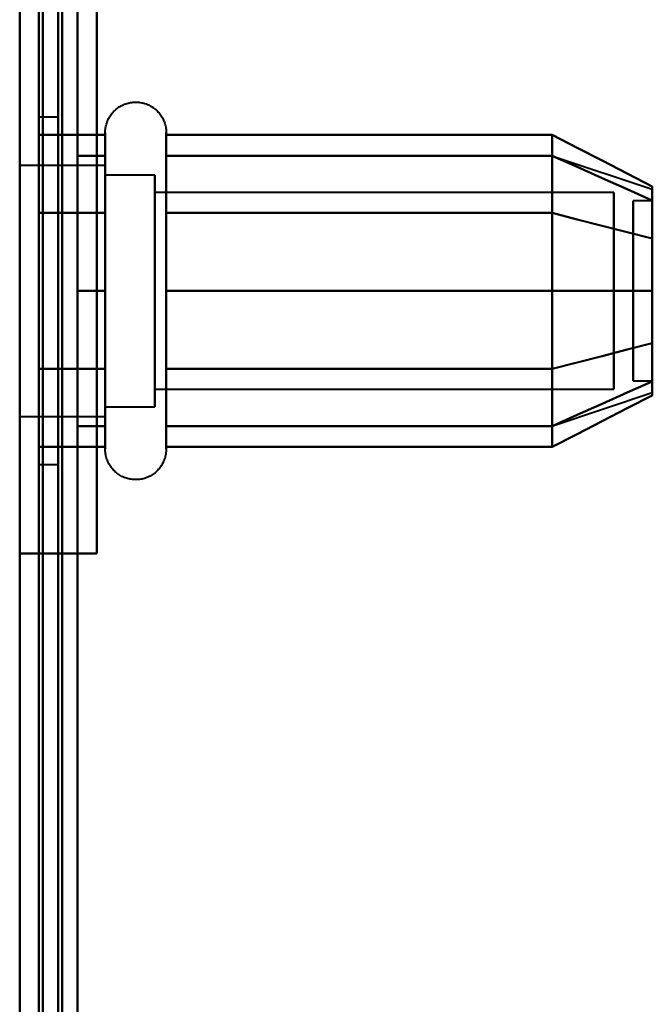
# Model space of a CAD drawing. Header units: millimetres. Extents: x -1087 to 1688, y -120 to 1046.
# Tile 31 of 78: x -585 to -569, y 799 to 824. Entities that reach past the tile are written whole.
import ezdxf

# ---------------------------------------------------------------- set-up
doc = ezdxf.new("R2010")
doc.units = ezdxf.units.MM
doc.layers.add('A-GENM', color=13, linetype='Continuous', lineweight=40)
doc.layers.add('G-IMPT', color=8, linetype='Continuous', lineweight=40)

# ---------------------------------------------------------------- blocks, each defined once
blk = doc.blocks.new('Maintenance r21 - Maintenance r21-755170-Arrière')
at = {"layer": 'A-GENM'}
for p, q in [((-585, 0), (-585, 973.372)), ((-585, 973.372), (-585, 0))]:
    blk.add_line(p, q, dxfattribs=at)
blk = doc.blocks.new('Souche connecteur circulaire R23 - Souche connecteur circulaire R23-755164-Arrière')
at = {"layer": 'A-GENM'}
blk.add_line((-585, 770), (-585, 927.5), dxfattribs=at)
blk = doc.blocks.new('NEXA 1000 CALQUES_dwg-755156-Arrière')
at = {"layer": 'G-IMPT'}
for p, q in [((-584.5, 972.272), (-584.5, 129.472)), ((-585, 937.772), (-585, 128.972)), ((-585, 921.872), (-585, 616.883)), ((-585, 921.872), (-585, 604.872)), ((-585, 604.872), (-585, 921.872)), ((-585, 604.872), (-585, 921.872)), ((-584.5, 616.883), (-584.5, 921.872)), ((-584.5, 604.872), (-584.5, 921.872)), ((-584.5, 921.872), (-584.5, 604.872)), ((-584.5, 921.872), (-584.5, 604.872)), ((-585, 808.194), (-585, 878.194)), ((-584, 821.872), (-584.5, 821.872)), ((-584.5, 812.872), (-584.5, 821.872)), ((-584.5, 812.872), (-584.5, 821.872)), ((-584.5, 821.872), (-584.5, 817.372)), ((-584, 817.372), (-584, 821.872)), ((-584, 821.872), (-584, 817.372)), ((-582.785, 819.422), (-582.785, 821.472)), ((-582.785, 819.422), (-582.785, 821.472)), ((-581.204, 821.472), (-581.204, 819.422)), ((-581.204, 821.472), (-581.204, 819.422)), ((-582.785, 813.272), (-582.785, 820.923)), ((-582.785, 815.322), (-582.785, 820.923)), ((-581.204, 820.923), (-581.204, 813.272)), ((-581.204, 820.923), (-581.204, 815.322)), ((-571.189, 820.867), (-568.611, 820.008)), ((-582.785, 820.622), (-585, 820.622)), ((-582.785, 820.622), (-585, 820.622)), ((-582.785, 818.997), (-582.785, 820.622)), ((-582.785, 820.622), (-582.785, 815.747)), ((-582.785, 818.997), (-582.785, 820.622)), ((-582.785, 820.622), (-582.785, 814.558)), ((-581.5, 820.372), (-582.785, 820.372)), ((-581.5, 820.372), (-582.785, 820.372)), ((-582.785, 820.372), (-582.785, 815.872)), ((-582.785, 815.872), (-582.785, 820.372)), ((-582.785, 814.774), (-582.785, 820.372)), ((-582.785, 820.372), (-582.785, 814.774)), ((-582.785, 814.122), (-582.785, 820.187)), ((-582.785, 815.747), (-582.785, 820.187)), ((-582.785, 820.187), (-582.785, 814.122)), ((-581.5, 818.872), (-581.5, 820.372)), ((-581.5, 820.372), (-581.5, 814.774)), ((-581.5, 818.872), (-581.5, 820.372)), ((-581.5, 820.372), (-581.5, 815.872)), ((-582.785, 814.372), (-582.785, 819.97)), ((-582.785, 819.97), (-582.785, 814.372)), ((-581.5, 815.872), (-581.5, 819.97)), ((-581.5, 819.97), (-581.5, 814.372)), ((-581.5, 814.372), (-581.5, 819.97)), ((-569.611, 819.921), (-581.5, 819.921)), ((-569.611, 819.921), (-581.5, 819.921)), ((-581.5, 819.921), (-581.5, 815.165)), ((-581.5, 815.165), (-581.5, 819.921)), ((-581.5, 816.098), (-581.5, 819.921)), ((-581.5, 819.921), (-581.5, 816.098)), ((-569.611, 819.921), (-569.611, 815.165)), ((-569.611, 815.165), (-569.611, 819.921)), ((-569.611, 816.098), (-569.611, 819.921)), ((-569.611, 819.921), (-569.611, 816.098)), ((-568.611, 819.702), (-569.111, 819.702)), ((-568.611, 819.702), (-569.111, 819.702)), ((-569.111, 819.702), (-569.111, 815.054)), ((-569.111, 815.054), (-569.111, 819.702)), ((-569.111, 815.248), (-569.111, 819.702)), ((-569.111, 819.702), (-569.111, 815.248)), ((-569.111, 819.691), (-569.111, 815.042)), ((-569.111, 815.042), (-569.111, 819.691)), ((-568.611, 819.702), (-568.611, 815.054)), ((-568.611, 815.054), (-568.611, 819.702)), ((-568.611, 819.702), (-568.611, 815.248)), ((-568.611, 815.248), (-568.611, 819.702)), ((-568.611, 819.691), (-568.611, 815.042)), ((-568.611, 815.042), (-568.611, 819.691)), ((-582.785, 813.822), (-582.785, 819.422)), ((-582.785, 813.272), (-582.785, 819.422)), ((-581.5, 819.579), (-581.5, 814.824)), ((-581.5, 814.824), (-581.5, 819.579)), ((-581.204, 819.422), (-581.204, 813.822)), ((-581.204, 819.422), (-581.204, 813.272)), ((-569.611, 819.579), (-569.611, 814.824)), ((-569.611, 814.824), (-569.611, 819.579)), ((-569.111, 815.042), (-569.111, 819.496)), ((-569.111, 819.496), (-569.111, 815.042)), ((-568.611, 819.496), (-568.611, 815.042)), ((-568.611, 815.042), (-568.611, 819.496)), ((-582.785, 814.558), (-582.785, 818.997)), ((-582.785, 818.997), (-582.785, 814.122)), ((-582.785, 814.122), (-582.785, 818.997)), ((-582.785, 818.872), (-582.785, 814.372)), ((-582.785, 814.372), (-582.785, 818.872)), ((-581.5, 814.372), (-581.5, 818.872)), ((-581.5, 814.774), (-581.5, 818.872)), ((-581.5, 818.872), (-581.5, 814.372)), ((-581.5, 814.824), (-581.5, 818.646)), ((-581.5, 818.646), (-581.5, 814.824)), ((-569.611, 814.824), (-569.611, 818.646)), ((-569.611, 818.646), (-569.611, 814.824)), ((-584.5, 817.372), (-584.5, 812.872)), ((-584.5, 817.372), (-584.5, 812.872)), ((-584, 812.872), (-584, 817.372)), ((-584, 817.372), (-584, 812.872)), ((-569.111, 815.042), (-568.611, 815.042)), ((-569.111, 815.042), (-568.611, 815.042)), ((-581.5, 814.824), (-569.611, 814.824)), ((-581.5, 814.824), (-569.611, 814.824)), ((-571.189, 813.877), (-568.611, 814.737)), ((-582.785, 814.372), (-581.5, 814.372)), ((-582.785, 814.372), (-581.5, 814.372)), ((-585, 814.122), (-582.785, 814.122)), ((-585, 814.122), (-582.785, 814.122)), ((-584.5, 812.872), (-584, 812.872)), ((-585, 810.572), (-584.4, 810.572)), ((-584.4, 810.572), (-585, 810.572)), ((-585, 803.872), (-585, 808.194))]:
    blk.add_line(p, q, dxfattribs=at)
at = {"layer": 'G-IMPT', "flags": 128}
for points in [[(-585, 128.972), (-585, 339.922), (-585, 550.872), (-585, 761.822), (-585, 972.772)], [(-584.5, 128.972), (-584.5, 339.922), (-584.5, 550.872), (-584.5, 761.822), (-584.5, 972.772)], [(-584.4, 972.772), (-584.4, 761.822), (-584.4, 550.872), (-584.4, 339.922), (-584.4, 128.972)], [(-584.4, 972.772), (-584.4, 761.822), (-584.4, 550.872), (-584.4, 339.922), (-584.4, 128.972)], [(-584.4, 128.972), (-584.4, 339.922), (-584.4, 550.872), (-584.4, 761.822), (-584.4, 972.772)], [(-584.5, 972.272), (-584.5, 761.572), (-584.5, 550.872), (-584.5, 340.172), (-584.5, 129.472)], [(-584.5, 129.472), (-584.5, 340.172), (-584.5, 550.872), (-584.5, 761.572), (-584.5, 972.272)], [(-584.5, 129.472), (-584.5, 340.172), (-584.5, 550.872), (-584.5, 761.572), (-584.5, 972.272)], [(-584.5, 972.272), (-584.5, 761.572), (-584.5, 550.872), (-584.5, 340.172), (-584.5, 129.472)], [(-584.5, 972.272), (-584.5, 761.572), (-584.5, 550.872), (-584.5, 340.172), (-584.5, 129.472)], [(-584.5, 129.472), (-584.5, 340.172), (-584.5, 550.872), (-584.5, 761.572), (-584.5, 972.272)], [(-584, 972.272), (-584, 761.572), (-584, 550.872), (-584, 340.172), (-584, 129.472)], [(-584, 129.472), (-584, 340.172), (-584, 550.872), (-584, 761.572), (-584, 972.272)], [(-584, 972.272), (-584, 761.572), (-584, 550.872), (-584, 340.172), (-584, 129.472)], [(-583.9, 129.472), (-583.9, 340.172), (-583.9, 550.872), (-583.9, 761.572), (-583.9, 972.272)], [(-583.9, 129.472), (-583.9, 340.172), (-583.9, 550.872), (-583.9, 761.572), (-583.9, 972.272)], [(-583.9, 972.272), (-583.9, 761.572), (-583.9, 550.872), (-583.9, 340.172), (-583.9, 129.472)], [(-585, 937.772), (-585, 735.572), (-585, 533.372), (-585, 331.172), (-585, 128.972)], [(-585, 128.972), (-585, 331.172), (-585, 533.372), (-585, 735.572), (-585, 937.772)], [(-584.5, 937.772), (-584.5, 735.572), (-584.5, 533.372), (-584.5, 331.172), (-584.5, 128.972)], [(-584.4, 128.972), (-584.4, 331.172), (-584.4, 533.372), (-584.4, 735.572), (-584.4, 937.772)], [(-584.4, 128.972), (-584.4, 331.172), (-584.4, 533.372), (-584.4, 735.572), (-584.4, 937.772)], [(-584.4, 937.772), (-584.4, 735.572), (-584.4, 533.372), (-584.4, 331.172), (-584.4, 128.972)], [(-583.5, 937.272), (-583.5, 735.322), (-583.5, 533.372), (-583.5, 331.422), (-583.5, 129.472)], [(-583.5, 129.472), (-583.5, 331.422), (-583.5, 533.372), (-583.5, 735.322), (-583.5, 937.272)], [(-583.5, 129.472), (-583.5, 331.422), (-583.5, 533.372), (-583.5, 735.322), (-583.5, 937.272)], [(-583.5, 937.272), (-583.5, 735.322), (-583.5, 533.372), (-583.5, 331.422), (-583.5, 129.472)], [(-584.5, 783.372), (-584.5, 813.372), (-584.5, 843.372), (-584.5, 873.372), (-584.5, 903.372)], [(-584.5, 903.372), (-584.5, 873.372), (-584.5, 843.372), (-584.5, 813.372), (-584.5, 783.372)], [(-584.5, 783.372), (-584.5, 813.372), (-584.5, 843.372), (-584.5, 873.372), (-584.5, 903.372)], [(-584.5, 903.372), (-584.5, 873.372), (-584.5, 843.372), (-584.5, 813.372), (-584.5, 783.372)], [(-583.5, 903.372), (-583.5, 873.372), (-583.5, 843.372), (-583.5, 813.372), (-583.5, 783.372)], [(-583.5, 783.372), (-583.5, 813.372), (-583.5, 843.372), (-583.5, 873.372), (-583.5, 903.372)], [(-583.5, 903.372), (-583.5, 873.372), (-583.5, 843.372), (-583.5, 813.372), (-583.5, 783.372)], [(-583.5, 783.372), (-583.5, 813.372), (-583.5, 843.372), (-583.5, 873.372), (-583.5, 903.372)], [(-585, 803.872), (-585, 823.622), (-585, 843.372), (-585, 863.122), (-585, 882.872)], [(-585, 876.172), (-585, 859.772), (-585, 843.372), (-585, 826.972), (-585, 810.572)], [(-585, 876.172), (-585, 859.772), (-585, 843.372), (-585, 826.972), (-585, 810.572)], [(-584.5, 876.172), (-584.5, 859.772), (-584.5, 843.372), (-584.5, 826.972), (-584.5, 810.572)], [(-584.5, 810.572), (-584.5, 826.972), (-584.5, 843.372), (-584.5, 859.772), (-584.5, 876.172)], [(-583, 810.572), (-583, 826.972), (-583, 843.372), (-583, 859.772), (-583, 876.172)], [(-583, 876.172), (-583, 859.772), (-583, 843.372), (-583, 826.972), (-583, 810.572)], [(-583, 810.572), (-583, 826.972), (-583, 843.372), (-583, 859.772), (-583, 876.172)], [(-583, 876.172), (-583, 859.772), (-583, 843.372), (-583, 826.972), (-583, 810.572)], [(-583, 876.172), (-583, 859.772), (-583, 843.372), (-583, 826.972), (-583, 810.572)], [(-583, 810.572), (-583, 826.972), (-583, 843.372), (-583, 859.772), (-583, 876.172)], [(-582.785, 821.472), (-582.785, 821.504), (-582.783, 821.535), (-582.779, 821.567), (-582.775, 821.598), (-582.769, 821.629), (-582.762, 821.66), (-582.754, 821.691), (-582.745, 821.721), (-582.734, 821.751), (-582.723, 821.78), (-582.71, 821.809), (-582.696, 821.837), (-582.681, 821.865), (-582.664, 821.892), (-582.647, 821.919), (-582.629, 821.944), (-582.609, 821.969), (-582.589, 821.993), (-582.568, 822.017), (-582.545, 822.039), (-582.522, 822.061), (-582.498, 822.082), (-582.474, 822.101), (-582.448, 822.12), (-582.422, 822.137), (-582.395, 822.154), (-582.367, 822.169), (-582.339, 822.184), (-582.31, 822.197), (-582.281, 822.209), (-582.251, 822.22), (-582.221, 822.23), (-582.191, 822.238), (-582.16, 822.245), (-582.129, 822.251), (-582.098, 822.256), (-582.066, 822.259), (-582.035, 822.262), (-582.003, 822.263), (-581.972, 822.262), (-581.94, 822.261), (-581.909, 822.258), (-581.877, 822.254), (-581.846, 822.249), (-581.815, 822.242), (-581.784, 822.234), (-581.754, 822.225), (-581.724, 822.215), (-581.695, 822.204), (-581.666, 822.191), (-581.637, 822.177), (-581.609, 822.162), (-581.582, 822.146), (-581.555, 822.129), (-581.53, 822.111), (-581.504, 822.092), (-581.48, 822.072), (-581.456, 822.051), (-581.434, 822.029), (-581.412, 822.006), (-581.391, 821.982), (-581.371, 821.958), (-581.352, 821.933), (-581.334, 821.907), (-581.317, 821.88), (-581.302, 821.852), (-581.287, 821.824), (-581.273, 821.796), (-581.261, 821.767), (-581.25, 821.737), (-581.24, 821.707), (-581.231, 821.677), (-581.224, 821.646), (-581.217, 821.615), (-581.212, 821.584), (-581.208, 821.552), (-581.206, 821.521), (-581.204, 821.489), (-581.204, 821.472)], [(-582.785, 821.472), (-582.785, 821.504), (-582.783, 821.535), (-582.779, 821.567), (-582.775, 821.598), (-582.769, 821.629), (-582.762, 821.66), (-582.754, 821.691), (-582.745, 821.721), (-582.734, 821.751), (-582.723, 821.78), (-582.71, 821.809), (-582.696, 821.837), (-582.681, 821.865), (-582.664, 821.892), (-582.647, 821.919), (-582.629, 821.944), (-582.609, 821.969), (-582.589, 821.993), (-582.568, 822.017), (-582.545, 822.039), (-582.522, 822.061), (-582.498, 822.082), (-582.474, 822.101), (-582.448, 822.12), (-582.422, 822.137), (-582.395, 822.154), (-582.367, 822.169), (-582.339, 822.184), (-582.31, 822.197), (-582.281, 822.209), (-582.251, 822.22), (-582.221, 822.23), (-582.191, 822.238), (-582.16, 822.245), (-582.129, 822.251), (-582.098, 822.256), (-582.066, 822.259), (-582.035, 822.262), (-582.003, 822.263), (-581.972, 822.262), (-581.94, 822.261), (-581.909, 822.258), (-581.877, 822.254), (-581.846, 822.249), (-581.815, 822.242), (-581.784, 822.234), (-581.754, 822.225), (-581.724, 822.215), (-581.695, 822.204), (-581.666, 822.191), (-581.637, 822.177), (-581.609, 822.162), (-581.582, 822.146), (-581.555, 822.129), (-581.53, 822.111), (-581.504, 822.092), (-581.48, 822.072), (-581.456, 822.051), (-581.434, 822.029), (-581.412, 822.006), (-581.391, 821.982), (-581.371, 821.958), (-581.352, 821.933), (-581.334, 821.907), (-581.317, 821.88), (-581.302, 821.852), (-581.287, 821.824), (-581.273, 821.796), (-581.261, 821.767), (-581.25, 821.737), (-581.24, 821.707), (-581.231, 821.677), (-581.224, 821.646), (-581.217, 821.615), (-581.212, 821.584), (-581.208, 821.552), (-581.206, 821.521), (-581.204, 821.489), (-581.204, 821.472)], [(-584.5, 819.393), (-584.5, 819.898), (-584.5, 820.403), (-584.5, 820.909), (-584.5, 821.414)], [(-584.5, 821.414), (-584.071, 821.414), (-583.643, 821.414), (-583.214, 821.414), (-582.785, 821.414)], [(-584.5, 821.414), (-584.5, 820.909), (-584.5, 820.403), (-584.5, 819.898), (-584.5, 819.393)], [(-582.785, 821.414), (-583.214, 821.414), (-583.643, 821.414), (-584.071, 821.414), (-584.5, 821.414)], [(-584.5, 819.393), (-584.5, 819.898), (-584.5, 820.403), (-584.5, 820.909), (-584.5, 821.414)], [(-584.5, 821.414), (-584.5, 820.909), (-584.5, 820.403), (-584.5, 819.898), (-584.5, 819.393)], [(-582.785, 821.472), (-582.785, 821.469), (-582.785, 821.459), (-582.785, 821.443), (-582.785, 821.42), (-582.785, 821.391), (-582.785, 821.355), (-582.785, 821.313), (-582.785, 821.264), (-582.785, 821.209), (-582.785, 821.149), (-582.785, 821.082), (-582.785, 821.009), (-582.785, 820.93), (-582.785, 820.846), (-582.785, 820.756), (-582.785, 820.661), (-582.785, 820.56), (-582.785, 820.455), (-582.785, 820.344), (-582.785, 820.229), (-582.785, 820.109), (-582.785, 819.985), (-582.785, 819.856), (-582.785, 819.724), (-582.785, 819.588), (-582.785, 819.448), (-582.785, 819.305), (-582.785, 819.159), (-582.785, 819.01), (-582.785, 818.858), (-582.785, 818.704), (-582.785, 818.548), (-582.785, 818.39), (-582.785, 818.23), (-582.785, 818.069), (-582.785, 817.907), (-582.785, 817.744), (-582.785, 817.58), (-582.785, 817.417), (-582.785, 817.253), (-582.785, 817.089), (-582.785, 816.925), (-582.785, 816.763), (-582.785, 816.601), (-582.785, 816.441), (-582.785, 816.282), (-582.785, 816.125), (-582.785, 815.969), (-582.785, 815.817), (-582.785, 815.666), (-582.785, 815.518), (-582.785, 815.374), (-582.785, 815.232), (-582.785, 815.094), (-582.785, 814.959), (-582.785, 814.829), (-582.785, 814.702), (-582.785, 814.58), (-582.785, 814.462), (-582.785, 814.349), (-582.785, 814.241), (-582.785, 814.137), (-582.785, 814.039), (-582.785, 813.946), (-582.785, 813.859), (-582.785, 813.822)], [(-582.785, 820.923), (-582.785, 821.002), (-582.785, 821.075), (-582.785, 821.143), (-582.785, 821.204), (-582.785, 821.26), (-582.785, 821.309), (-582.785, 821.351), (-582.785, 821.388), (-582.785, 821.418), (-582.785, 821.441), (-582.785, 821.458), (-582.785, 821.468), (-582.785, 821.472)], [(-582.785, 821.472), (-582.785, 821.469), (-582.785, 821.459), (-582.785, 821.443), (-582.785, 821.42), (-582.785, 821.391), (-582.785, 821.355), (-582.785, 821.313), (-582.785, 821.264), (-582.785, 821.209), (-582.785, 821.149), (-582.785, 821.082), (-582.785, 821.009), (-582.785, 820.93), (-582.785, 820.846), (-582.785, 820.756), (-582.785, 820.661), (-582.785, 820.56), (-582.785, 820.455), (-582.785, 820.344), (-582.785, 820.229), (-582.785, 820.109), (-582.785, 819.985), (-582.785, 819.856), (-582.785, 819.724), (-582.785, 819.588), (-582.785, 819.448), (-582.785, 819.305), (-582.785, 819.159), (-582.785, 819.01), (-582.785, 818.858), (-582.785, 818.704), (-582.785, 818.548), (-582.785, 818.39), (-582.785, 818.23), (-582.785, 818.069), (-582.785, 817.907), (-582.785, 817.744), (-582.785, 817.58), (-582.785, 817.417), (-582.785, 817.253), (-582.785, 817.089), (-582.785, 816.925), (-582.785, 816.763), (-582.785, 816.601), (-582.785, 816.441), (-582.785, 816.282), (-582.785, 816.125), (-582.785, 815.969), (-582.785, 815.817), (-582.785, 815.666), (-582.785, 815.518), (-582.785, 815.374), (-582.785, 815.322)], [(-582.785, 819.422), (-582.785, 819.563), (-582.785, 819.7), (-582.785, 819.833), (-582.785, 819.962), (-582.785, 820.087), (-582.785, 820.208), (-582.785, 820.324), (-582.785, 820.435), (-582.785, 820.542), (-582.785, 820.643), (-582.785, 820.739), (-582.785, 820.83), (-582.785, 820.916), (-582.785, 820.995), (-582.785, 821.069), (-582.785, 821.137), (-582.785, 821.199), (-582.785, 821.255), (-582.785, 821.304), (-582.785, 821.348), (-582.785, 821.385), (-582.785, 821.415), (-582.785, 821.439), (-582.785, 821.457), (-582.785, 821.468), (-582.785, 821.472)], [(-582.785, 821.414), (-582.785, 820.909), (-582.785, 820.403), (-582.785, 819.898), (-582.785, 819.393)], [(-582.785, 819.393), (-582.785, 819.898), (-582.785, 820.403), (-582.785, 820.909), (-582.785, 821.414)], [(-581.204, 821.472), (-581.204, 821.469), (-581.204, 821.459), (-581.204, 821.443), (-581.204, 821.42), (-581.204, 821.391), (-581.204, 821.355), (-581.204, 821.313), (-581.204, 821.264), (-581.204, 821.209), (-581.204, 821.149), (-581.204, 821.082), (-581.204, 821.009), (-581.204, 820.93), (-581.204, 820.923)], [(-581.204, 813.822), (-581.204, 813.906), (-581.204, 813.997), (-581.204, 814.093), (-581.204, 814.194), (-581.204, 814.3), (-581.204, 814.411), (-581.204, 814.526), (-581.204, 814.647), (-581.204, 814.771), (-581.204, 814.9), (-581.204, 815.033), (-581.204, 815.169), (-581.204, 815.31), (-581.204, 815.453), (-581.204, 815.599), (-581.204, 815.749), (-581.204, 815.9), (-581.204, 816.055), (-581.204, 816.211), (-581.204, 816.369), (-581.204, 816.529), (-581.204, 816.69), (-581.204, 816.852), (-581.204, 817.015), (-581.204, 817.179), (-581.204, 817.343), (-581.204, 817.507), (-581.204, 817.671), (-581.204, 817.834), (-581.204, 817.996), (-581.204, 818.158), (-581.204, 818.318), (-581.204, 818.477), (-581.204, 818.634), (-581.204, 818.789), (-581.204, 818.942), (-581.204, 819.092), (-581.204, 819.239), (-581.204, 819.384), (-581.204, 819.525), (-581.204, 819.663), (-581.204, 819.797), (-581.204, 819.927), (-581.204, 820.054), (-581.204, 820.175), (-581.204, 820.293), (-581.204, 820.406), (-581.204, 820.513), (-581.204, 820.616), (-581.204, 820.714), (-581.204, 820.806), (-581.204, 820.893), (-581.204, 820.974), (-581.204, 821.05), (-581.204, 821.119), (-581.204, 821.183), (-581.204, 821.24), (-581.204, 821.292), (-581.204, 821.337), (-581.204, 821.375), (-581.204, 821.408), (-581.204, 821.433), (-581.204, 821.453), (-581.204, 821.465), (-581.204, 821.472), (-581.204, 821.472)], [(-581.204, 821.472), (-581.204, 821.469), (-581.204, 821.459), (-581.204, 821.443), (-581.204, 821.42), (-581.204, 821.391), (-581.204, 821.355), (-581.204, 821.313), (-581.204, 821.264), (-581.204, 821.209), (-581.204, 821.149), (-581.204, 821.082), (-581.204, 821.009), (-581.204, 820.93), (-581.204, 820.846), (-581.204, 820.756), (-581.204, 820.661), (-581.204, 820.56), (-581.204, 820.455), (-581.204, 820.344), (-581.204, 820.229), (-581.204, 820.109), (-581.204, 819.985), (-581.204, 819.856), (-581.204, 819.724), (-581.204, 819.588), (-581.204, 819.448), (-581.204, 819.422)], [(-581.204, 815.322), (-581.204, 815.466), (-581.204, 815.613), (-581.204, 815.762), (-581.204, 815.914), (-581.204, 816.069), (-581.204, 816.225), (-581.204, 816.383), (-581.204, 816.543), (-581.204, 816.705), (-581.204, 816.867), (-581.204, 817.03), (-581.204, 817.194), (-581.204, 817.358), (-581.204, 817.522), (-581.204, 817.685), (-581.204, 817.848), (-581.204, 818.011), (-581.204, 818.172), (-581.204, 818.333), (-581.204, 818.491), (-581.204, 818.648), (-581.204, 818.803), (-581.204, 818.955), (-581.204, 819.105), (-581.204, 819.252), (-581.204, 819.397), (-581.204, 819.538), (-581.204, 819.675), (-581.204, 819.809), (-581.204, 819.939), (-581.204, 820.065), (-581.204, 820.186), (-581.204, 820.303), (-581.204, 820.415), (-581.204, 820.523), (-581.204, 820.625), (-581.204, 820.723), (-581.204, 820.814), (-581.204, 820.901), (-581.204, 820.981), (-581.204, 821.056), (-581.204, 821.125), (-581.204, 821.188), (-581.204, 821.245), (-581.204, 821.296), (-581.204, 821.34), (-581.204, 821.378), (-581.204, 821.41), (-581.204, 821.435), (-581.204, 821.454), (-581.204, 821.466), (-581.204, 821.472), (-581.204, 821.472)], [(-571.204, 821.414), (-573.704, 821.414), (-576.204, 821.414), (-578.704, 821.414), (-581.204, 821.414)], [(-581.204, 821.414), (-581.204, 820.909), (-581.204, 820.403), (-581.204, 819.898), (-581.204, 819.393)], [(-581.204, 819.393), (-581.204, 819.898), (-581.204, 820.403), (-581.204, 820.909), (-581.204, 821.414)], [(-581.204, 821.414), (-578.704, 821.414), (-576.204, 821.414), (-573.704, 821.414), (-571.204, 821.414)], [(-571.204, 819.393), (-571.204, 819.898), (-571.204, 820.403), (-571.204, 820.909), (-571.204, 821.414)], [(-571.204, 821.414), (-571.204, 820.909), (-571.204, 820.403), (-571.204, 819.898), (-571.204, 819.393)], [(-571.204, 819.393), (-571.204, 819.898), (-571.204, 820.403), (-571.204, 820.909), (-571.204, 821.414)], [(-571.204, 821.414), (-570.556, 821.081), (-569.908, 820.748), (-569.259, 820.414), (-568.611, 820.081)], [(-568.611, 820.081), (-569.259, 820.414), (-569.908, 820.748), (-570.556, 821.081), (-571.204, 821.414)], [(-571.204, 821.414), (-571.204, 820.909), (-571.204, 820.403), (-571.204, 819.898), (-571.204, 819.393)], [(-582.785, 813.272), (-582.785, 813.276), (-582.785, 813.285), (-582.785, 813.302), (-582.785, 813.325), (-582.785, 813.354), (-582.785, 813.39), (-582.785, 813.432), (-582.785, 813.48), (-582.785, 813.535), (-582.785, 813.596), (-582.785, 813.663), (-582.785, 813.736), (-582.785, 813.814), (-582.785, 813.899), (-582.785, 813.988), (-582.785, 814.084), (-582.785, 814.184), (-582.785, 814.29), (-582.785, 814.4), (-582.785, 814.516), (-582.785, 814.636), (-582.785, 814.76), (-582.785, 814.888), (-582.785, 815.021), (-582.785, 815.157), (-582.785, 815.297), (-582.785, 815.44), (-582.785, 815.586), (-582.785, 815.735), (-582.785, 815.887), (-582.785, 816.041), (-582.785, 816.197), (-582.785, 816.355), (-582.785, 816.514), (-582.785, 816.675), (-582.785, 816.838), (-582.785, 817.001), (-582.785, 817.164), (-582.785, 817.328), (-582.785, 817.492), (-582.785, 817.656), (-582.785, 817.819), (-582.785, 817.982), (-582.785, 818.143), (-582.785, 818.304), (-582.785, 818.463), (-582.785, 818.62), (-582.785, 818.775), (-582.785, 818.928), (-582.785, 819.079), (-582.785, 819.226), (-582.785, 819.371), (-582.785, 819.513), (-582.785, 819.651), (-582.785, 819.785), (-582.785, 819.916), (-582.785, 820.042), (-582.785, 820.165), (-582.785, 820.282), (-582.785, 820.396), (-582.785, 820.504), (-582.785, 820.607), (-582.785, 820.705), (-582.785, 820.798), (-582.785, 820.886), (-582.785, 820.923)], [(-581.204, 820.923), (-581.204, 820.838), (-581.204, 820.748), (-581.204, 820.652), (-581.204, 820.551), (-581.204, 820.445), (-581.204, 820.334), (-581.204, 820.218), (-581.204, 820.098), (-581.204, 819.973), (-581.204, 819.844), (-581.204, 819.712), (-581.204, 819.575), (-581.204, 819.435), (-581.204, 819.292), (-581.204, 819.145), (-581.204, 818.996), (-581.204, 818.844), (-581.204, 818.69), (-581.204, 818.534), (-581.204, 818.376), (-581.204, 818.216), (-581.204, 818.055), (-581.204, 817.892), (-581.204, 817.729), (-581.204, 817.566), (-581.204, 817.402), (-581.204, 817.238), (-581.204, 817.074), (-581.204, 816.911), (-581.204, 816.748), (-581.204, 816.587), (-581.204, 816.426), (-581.204, 816.268), (-581.204, 816.111), (-581.204, 815.956), (-581.204, 815.803), (-581.204, 815.653), (-581.204, 815.505), (-581.204, 815.361), (-581.204, 815.219), (-581.204, 815.082), (-581.204, 814.948), (-581.204, 814.817), (-581.204, 814.691), (-581.204, 814.569), (-581.204, 814.452), (-581.204, 814.339), (-581.204, 814.231), (-581.204, 814.128), (-581.204, 814.031), (-581.204, 813.938), (-581.204, 813.851), (-581.204, 813.77), (-581.204, 813.695), (-581.204, 813.625), (-581.204, 813.562), (-581.204, 813.504), (-581.204, 813.453), (-581.204, 813.408), (-581.204, 813.369), (-581.204, 813.337), (-581.204, 813.311), (-581.204, 813.292), (-581.204, 813.279), (-581.204, 813.273), (-581.204, 813.272)], [(-583.5, 820.872), (-583.5, 819.997), (-583.5, 819.122), (-583.5, 818.247), (-583.5, 817.372)], [(-582.785, 820.872), (-582.964, 820.872), (-583.143, 820.872), (-583.321, 820.872), (-583.5, 820.872)], [(-583.5, 820.872), (-583.321, 820.872), (-583.143, 820.872), (-582.964, 820.872), (-582.785, 820.872)], [(-582.785, 820.872), (-582.964, 820.872), (-583.143, 820.872), (-583.321, 820.872), (-583.5, 820.872)], [(-583.5, 817.372), (-583.5, 818.247), (-583.5, 819.122), (-583.5, 819.997), (-583.5, 820.872)], [(-583.5, 820.872), (-583.321, 820.872), (-583.143, 820.872), (-582.964, 820.872), (-582.785, 820.872)], [(-583.5, 817.372), (-583.5, 818.247), (-583.5, 819.122), (-583.5, 819.997), (-583.5, 820.872)], [(-583.5, 820.872), (-583.5, 819.997), (-583.5, 819.122), (-583.5, 818.247), (-583.5, 817.372)], [(-582.785, 817.372), (-582.785, 818.247), (-582.785, 819.122), (-582.785, 819.997), (-582.785, 820.872)], [(-582.785, 820.872), (-582.785, 819.997), (-582.785, 819.122), (-582.785, 818.247), (-582.785, 817.372)], [(-571.204, 820.872), (-573.704, 820.872), (-576.204, 820.872), (-578.704, 820.872), (-581.204, 820.872)], [(-581.204, 820.872), (-581.204, 819.997), (-581.204, 819.122), (-581.204, 818.247), (-581.204, 817.372)], [(-571.204, 820.872), (-573.704, 820.872), (-576.204, 820.872), (-578.704, 820.872), (-581.204, 820.872)], [(-581.204, 820.872), (-578.704, 820.872), (-576.204, 820.872), (-573.704, 820.872), (-571.204, 820.872)], [(-581.204, 817.372), (-581.204, 818.247), (-581.204, 819.122), (-581.204, 819.997), (-581.204, 820.872)], [(-581.204, 820.872), (-578.704, 820.872), (-576.204, 820.872), (-573.704, 820.872), (-571.204, 820.872)], [(-571.204, 817.372), (-571.204, 818.247), (-571.204, 819.122), (-571.204, 819.997), (-571.204, 820.872)], [(-571.204, 820.872), (-571.204, 819.997), (-571.204, 819.122), (-571.204, 818.247), (-571.204, 817.372)], [(-568.611, 819.718), (-569.259, 820.007), (-569.908, 820.295), (-570.556, 820.584), (-571.204, 820.872)], [(-571.204, 820.872), (-571.204, 819.997), (-571.204, 819.122), (-571.204, 818.247), (-571.204, 817.372)], [(-568.611, 819.718), (-569.259, 820.007), (-569.908, 820.295), (-570.556, 820.584), (-571.204, 820.872)], [(-571.204, 820.872), (-570.556, 820.584), (-569.908, 820.295), (-569.259, 820.007), (-568.611, 819.718)], [(-571.204, 817.372), (-571.204, 818.247), (-571.204, 819.122), (-571.204, 819.997), (-571.204, 820.872)], [(-571.204, 820.872), (-570.556, 820.584), (-569.908, 820.295), (-569.259, 820.007), (-568.611, 819.718)], [(-584.5, 819.393), (-584.5, 818.383), (-584.5, 817.372), (-584.5, 816.362), (-584.5, 815.352)], [(-582.785, 819.393), (-583.214, 819.393), (-583.643, 819.393), (-584.071, 819.393), (-584.5, 819.393)], [(-584.5, 815.352), (-584.5, 816.362), (-584.5, 817.372), (-584.5, 818.383), (-584.5, 819.393)], [(-584.5, 819.393), (-584.071, 819.393), (-583.643, 819.393), (-583.214, 819.393), (-582.785, 819.393)], [(-582.785, 819.393), (-583.214, 819.393), (-583.643, 819.393), (-584.071, 819.393), (-584.5, 819.393)], [(-584.5, 819.393), (-584.071, 819.393), (-583.643, 819.393), (-583.214, 819.393), (-582.785, 819.393)], [(-584.5, 815.352), (-584.5, 816.362), (-584.5, 817.372), (-584.5, 818.383), (-584.5, 819.393)], [(-584.5, 819.393), (-584.5, 818.383), (-584.5, 817.372), (-584.5, 816.362), (-584.5, 815.352)], [(-582.785, 813.272), (-582.785, 813.276), (-582.785, 813.285), (-582.785, 813.302), (-582.785, 813.325), (-582.785, 813.354), (-582.785, 813.39), (-582.785, 813.432), (-582.785, 813.48), (-582.785, 813.535), (-582.785, 813.596), (-582.785, 813.663), (-582.785, 813.736), (-582.785, 813.814), (-582.785, 813.899), (-582.785, 813.988), (-582.785, 814.084), (-582.785, 814.184), (-582.785, 814.29), (-582.785, 814.4), (-582.785, 814.516), (-582.785, 814.636), (-582.785, 814.76), (-582.785, 814.888), (-582.785, 815.021), (-582.785, 815.157), (-582.785, 815.297), (-582.785, 815.44), (-582.785, 815.586), (-582.785, 815.735), (-582.785, 815.887), (-582.785, 816.041), (-582.785, 816.197), (-582.785, 816.355), (-582.785, 816.514), (-582.785, 816.675), (-582.785, 816.838), (-582.785, 817.001), (-582.785, 817.164), (-582.785, 817.328), (-582.785, 817.492), (-582.785, 817.656), (-582.785, 817.819), (-582.785, 817.982), (-582.785, 818.143), (-582.785, 818.304), (-582.785, 818.463), (-582.785, 818.62), (-582.785, 818.775), (-582.785, 818.928), (-582.785, 819.079), (-582.785, 819.226), (-582.785, 819.371), (-582.785, 819.422)], [(-582.785, 815.352), (-582.785, 816.362), (-582.785, 817.372), (-582.785, 818.383), (-582.785, 819.393)], [(-582.785, 819.393), (-582.785, 818.383), (-582.785, 817.372), (-582.785, 816.362), (-582.785, 815.352)], [(-581.204, 819.422), (-581.204, 819.279), (-581.204, 819.132), (-581.204, 818.982), (-581.204, 818.83), (-581.204, 818.676), (-581.204, 818.52), (-581.204, 818.361), (-581.204, 818.201), (-581.204, 818.04), (-581.204, 817.878), (-581.204, 817.715), (-581.204, 817.551), (-581.204, 817.387), (-581.204, 817.223), (-581.204, 817.059), (-581.204, 816.896), (-581.204, 816.734), (-581.204, 816.572), (-581.204, 816.412), (-581.204, 816.253), (-581.204, 816.097), (-581.204, 815.942), (-581.204, 815.789), (-581.204, 815.639), (-581.204, 815.492), (-581.204, 815.348), (-581.204, 815.207), (-581.204, 815.069), (-581.204, 814.936), (-581.204, 814.806), (-581.204, 814.68), (-581.204, 814.558), (-581.204, 814.441), (-581.204, 814.329), (-581.204, 814.222), (-581.204, 814.119), (-581.204, 814.022), (-581.204, 813.93), (-581.204, 813.844), (-581.204, 813.763), (-581.204, 813.688), (-581.204, 813.619), (-581.204, 813.556), (-581.204, 813.499), (-581.204, 813.449), (-581.204, 813.404), (-581.204, 813.366), (-581.204, 813.334), (-581.204, 813.309), (-581.204, 813.291), (-581.204, 813.278), (-581.204, 813.273), (-581.204, 813.272)], [(-581.204, 819.393), (-578.704, 819.393), (-576.204, 819.393), (-573.704, 819.393), (-571.204, 819.393)], [(-571.204, 819.393), (-573.704, 819.393), (-576.204, 819.393), (-578.704, 819.393), (-581.204, 819.393)], [(-581.204, 819.393), (-581.204, 818.383), (-581.204, 817.372), (-581.204, 816.362), (-581.204, 815.352)], [(-581.204, 815.352), (-581.204, 816.362), (-581.204, 817.372), (-581.204, 818.383), (-581.204, 819.393)], [(-581.204, 819.393), (-578.704, 819.393), (-576.204, 819.393), (-573.704, 819.393), (-571.204, 819.393)], [(-571.204, 819.393), (-573.704, 819.393), (-576.204, 819.393), (-578.704, 819.393), (-581.204, 819.393)], [(-571.204, 815.352), (-571.204, 816.362), (-571.204, 817.372), (-571.204, 818.383), (-571.204, 819.393)], [(-571.204, 819.393), (-571.204, 818.383), (-571.204, 817.372), (-571.204, 816.362), (-571.204, 815.352)], [(-568.611, 818.727), (-569.259, 818.893), (-569.908, 819.06), (-570.556, 819.226), (-571.204, 819.393)], [(-571.204, 819.393), (-570.556, 819.226), (-569.908, 819.06), (-569.259, 818.893), (-568.611, 818.727)], [(-568.611, 818.727), (-569.259, 818.893), (-569.908, 819.06), (-570.556, 819.226), (-571.204, 819.393)], [(-571.204, 819.393), (-571.204, 818.383), (-571.204, 817.372), (-571.204, 816.362), (-571.204, 815.352)], [(-571.204, 815.352), (-571.204, 816.362), (-571.204, 817.372), (-571.204, 818.383), (-571.204, 819.393)], [(-571.204, 819.393), (-570.556, 819.226), (-569.908, 819.06), (-569.259, 818.893), (-568.611, 818.727)], [(-583.5, 813.872), (-583.5, 814.747), (-583.5, 815.622), (-583.5, 816.497), (-583.5, 817.372)], [(-583.5, 817.372), (-583.321, 817.372), (-583.143, 817.372), (-582.964, 817.372), (-582.785, 817.372)], [(-583.5, 817.372), (-583.5, 816.497), (-583.5, 815.622), (-583.5, 814.747), (-583.5, 813.872)], [(-582.785, 817.372), (-582.964, 817.372), (-583.143, 817.372), (-583.321, 817.372), (-583.5, 817.372)], [(-583.5, 817.372), (-583.321, 817.372), (-583.143, 817.372), (-582.964, 817.372), (-582.785, 817.372)], [(-582.785, 817.372), (-582.964, 817.372), (-583.143, 817.372), (-583.321, 817.372), (-583.5, 817.372)], [(-583.5, 817.372), (-583.5, 816.497), (-583.5, 815.622), (-583.5, 814.747), (-583.5, 813.872)], [(-583.5, 813.872), (-583.5, 814.747), (-583.5, 815.622), (-583.5, 816.497), (-583.5, 817.372)], [(-582.785, 817.372), (-582.785, 816.497), (-582.785, 815.622), (-582.785, 814.747), (-582.785, 813.872)], [(-582.785, 813.872), (-582.785, 814.747), (-582.785, 815.622), (-582.785, 816.497), (-582.785, 817.372)], [(-581.204, 813.872), (-581.204, 814.747), (-581.204, 815.622), (-581.204, 816.497), (-581.204, 817.372)], [(-581.204, 817.372), (-578.704, 817.372), (-576.204, 817.372), (-573.704, 817.372), (-571.204, 817.372)], [(-571.204, 817.372), (-573.704, 817.372), (-576.204, 817.372), (-578.704, 817.372), (-581.204, 817.372)], [(-581.204, 817.372), (-581.204, 816.497), (-581.204, 815.622), (-581.204, 814.747), (-581.204, 813.872)], [(-581.204, 817.372), (-578.704, 817.372), (-576.204, 817.372), (-573.704, 817.372), (-571.204, 817.372)], [(-571.204, 817.372), (-573.704, 817.372), (-576.204, 817.372), (-578.704, 817.372), (-581.204, 817.372)], [(-571.204, 817.372), (-571.204, 816.497), (-571.204, 815.622), (-571.204, 814.747), (-571.204, 813.872)], [(-571.204, 813.872), (-571.204, 814.747), (-571.204, 815.622), (-571.204, 816.497), (-571.204, 817.372)], [(-571.204, 813.872), (-571.204, 814.747), (-571.204, 815.622), (-571.204, 816.497), (-571.204, 817.372)], [(-571.204, 817.372), (-570.556, 817.372), (-569.908, 817.372), (-569.259, 817.372), (-568.611, 817.372)], [(-568.611, 817.372), (-569.259, 817.372), (-569.908, 817.372), (-570.556, 817.372), (-571.204, 817.372)], [(-571.204, 817.372), (-571.204, 816.497), (-571.204, 815.622), (-571.204, 814.747), (-571.204, 813.872)], [(-571.204, 817.372), (-570.556, 817.372), (-569.908, 817.372), (-569.259, 817.372), (-568.611, 817.372)], [(-568.611, 817.372), (-569.259, 817.372), (-569.908, 817.372), (-570.556, 817.372), (-571.204, 817.372)], [(-571.204, 815.352), (-570.556, 815.518), (-569.908, 815.685), (-569.259, 815.851), (-568.611, 816.018)], [(-568.611, 816.018), (-569.259, 815.851), (-569.908, 815.685), (-570.556, 815.518), (-571.204, 815.352)], [(-571.204, 815.352), (-570.556, 815.518), (-569.908, 815.685), (-569.259, 815.851), (-568.611, 816.018)], [(-568.611, 816.018), (-569.259, 815.851), (-569.908, 815.685), (-570.556, 815.518), (-571.204, 815.352)], [(-584.5, 815.352), (-584.071, 815.352), (-583.643, 815.352), (-583.214, 815.352), (-582.785, 815.352)], [(-584.5, 813.331), (-584.5, 813.836), (-584.5, 814.341), (-584.5, 814.846), (-584.5, 815.352)], [(-584.5, 815.352), (-584.071, 815.352), (-583.643, 815.352), (-583.214, 815.352), (-582.785, 815.352)], [(-582.785, 815.352), (-583.214, 815.352), (-583.643, 815.352), (-584.071, 815.352), (-584.5, 815.352)], [(-584.5, 815.352), (-584.5, 814.846), (-584.5, 814.341), (-584.5, 813.836), (-584.5, 813.331)], [(-582.785, 815.352), (-583.214, 815.352), (-583.643, 815.352), (-584.071, 815.352), (-584.5, 815.352)], [(-584.5, 813.331), (-584.5, 813.836), (-584.5, 814.341), (-584.5, 814.846), (-584.5, 815.352)], [(-584.5, 815.352), (-584.5, 814.846), (-584.5, 814.341), (-584.5, 813.836), (-584.5, 813.331)], [(-582.785, 815.352), (-582.785, 814.846), (-582.785, 814.341), (-582.785, 813.836), (-582.785, 813.331)], [(-582.785, 813.331), (-582.785, 813.836), (-582.785, 814.341), (-582.785, 814.846), (-582.785, 815.352)], [(-582.785, 815.322), (-582.785, 815.182), (-582.785, 815.045), (-582.785, 814.912), (-582.785, 814.783), (-582.785, 814.658), (-582.785, 814.537), (-582.785, 814.421), (-582.785, 814.309), (-582.785, 814.203), (-582.785, 814.101), (-582.785, 814.005), (-582.785, 813.914), (-582.785, 813.829), (-582.785, 813.749), (-582.785, 813.675), (-582.785, 813.608), (-582.785, 813.546), (-582.785, 813.49), (-582.785, 813.44), (-582.785, 813.397), (-582.785, 813.36), (-582.785, 813.329), (-582.785, 813.305), (-582.785, 813.288), (-582.785, 813.277), (-582.785, 813.272)], [(-581.204, 815.352), (-578.704, 815.352), (-576.204, 815.352), (-573.704, 815.352), (-571.204, 815.352)], [(-571.204, 815.352), (-573.704, 815.352), (-576.204, 815.352), (-578.704, 815.352), (-581.204, 815.352)], [(-581.204, 815.352), (-581.204, 814.846), (-581.204, 814.341), (-581.204, 813.836), (-581.204, 813.331)], [(-581.204, 813.331), (-581.204, 813.836), (-581.204, 814.341), (-581.204, 814.846), (-581.204, 815.352)], [(-581.204, 815.352), (-578.704, 815.352), (-576.204, 815.352), (-573.704, 815.352), (-571.204, 815.352)], [(-571.204, 815.352), (-573.704, 815.352), (-576.204, 815.352), (-578.704, 815.352), (-581.204, 815.352)], [(-581.204, 813.272), (-581.204, 813.276), (-581.204, 813.285), (-581.204, 813.302), (-581.204, 813.325), (-581.204, 813.354), (-581.204, 813.39), (-581.204, 813.432), (-581.204, 813.48), (-581.204, 813.535), (-581.204, 813.596), (-581.204, 813.663), (-581.204, 813.736), (-581.204, 813.814), (-581.204, 813.899), (-581.204, 813.988), (-581.204, 814.084), (-581.204, 814.184), (-581.204, 814.29), (-581.204, 814.4), (-581.204, 814.516), (-581.204, 814.636), (-581.204, 814.76), (-581.204, 814.888), (-581.204, 815.021), (-581.204, 815.157), (-581.204, 815.297), (-581.204, 815.322)], [(-571.204, 813.331), (-571.204, 813.836), (-571.204, 814.341), (-571.204, 814.846), (-571.204, 815.352)], [(-571.204, 815.352), (-571.204, 814.846), (-571.204, 814.341), (-571.204, 813.836), (-571.204, 813.331)], [(-571.204, 815.352), (-571.204, 814.846), (-571.204, 814.341), (-571.204, 813.836), (-571.204, 813.331)], [(-571.204, 813.331), (-571.204, 813.836), (-571.204, 814.341), (-571.204, 814.846), (-571.204, 815.352)], [(-568.611, 815.026), (-569.259, 814.738), (-569.908, 814.449), (-570.556, 814.161), (-571.204, 813.872)], [(-568.611, 815.026), (-569.259, 814.738), (-569.908, 814.449), (-570.556, 814.161), (-571.204, 813.872)], [(-571.204, 813.872), (-570.556, 814.161), (-569.908, 814.449), (-569.259, 814.738), (-568.611, 815.026)], [(-571.204, 813.872), (-570.556, 814.161), (-569.908, 814.449), (-569.259, 814.738), (-568.611, 815.026)], [(-571.204, 813.331), (-570.556, 813.664), (-569.908, 813.997), (-569.259, 814.33), (-568.611, 814.663)], [(-568.611, 814.663), (-569.259, 814.33), (-569.908, 813.997), (-570.556, 813.664), (-571.204, 813.331)], [(-582.785, 813.872), (-582.964, 813.872), (-583.143, 813.872), (-583.321, 813.872), (-583.5, 813.872)], [(-583.5, 813.872), (-583.321, 813.872), (-583.143, 813.872), (-582.964, 813.872), (-582.785, 813.872)], [(-582.785, 813.872), (-582.964, 813.872), (-583.143, 813.872), (-583.321, 813.872), (-583.5, 813.872)], [(-583.5, 813.872), (-583.321, 813.872), (-583.143, 813.872), (-582.964, 813.872), (-582.785, 813.872)], [(-582.785, 813.822), (-582.785, 813.742), (-582.785, 813.669), (-582.785, 813.602), (-582.785, 813.54), (-582.785, 813.485), (-582.785, 813.436), (-582.785, 813.393), (-582.785, 813.357), (-582.785, 813.327), (-582.785, 813.304), (-582.785, 813.287), (-582.785, 813.276), (-582.785, 813.272)], [(-571.204, 813.872), (-573.704, 813.872), (-576.204, 813.872), (-578.704, 813.872), (-581.204, 813.872)], [(-571.204, 813.872), (-573.704, 813.872), (-576.204, 813.872), (-578.704, 813.872), (-581.204, 813.872)], [(-581.204, 813.872), (-578.704, 813.872), (-576.204, 813.872), (-573.704, 813.872), (-571.204, 813.872)], [(-581.204, 813.872), (-578.704, 813.872), (-576.204, 813.872), (-573.704, 813.872), (-571.204, 813.872)], [(-581.204, 813.272), (-581.204, 813.276), (-581.204, 813.285), (-581.204, 813.302), (-581.204, 813.325), (-581.204, 813.354), (-581.204, 813.39), (-581.204, 813.432), (-581.204, 813.48), (-581.204, 813.535), (-581.204, 813.596), (-581.204, 813.663), (-581.204, 813.736), (-581.204, 813.814), (-581.204, 813.822)], [(-582.785, 813.331), (-583.214, 813.331), (-583.643, 813.331), (-584.071, 813.331), (-584.5, 813.331)], [(-584.5, 813.331), (-584.071, 813.331), (-583.643, 813.331), (-583.214, 813.331), (-582.785, 813.331)], [(-581.204, 813.272), (-581.205, 813.241), (-581.207, 813.209), (-581.21, 813.178), (-581.214, 813.146), (-581.22, 813.115), (-581.227, 813.084), (-581.235, 813.054), (-581.244, 813.024), (-581.255, 812.994), (-581.267, 812.964), (-581.28, 812.936), (-581.294, 812.907), (-581.309, 812.88), (-581.325, 812.852), (-581.342, 812.826), (-581.361, 812.8), (-581.38, 812.775), (-581.4, 812.751), (-581.422, 812.728), (-581.444, 812.705), (-581.467, 812.684), (-581.491, 812.663), (-581.516, 812.643), (-581.541, 812.625), (-581.568, 812.607), (-581.595, 812.591), (-581.622, 812.575), (-581.65, 812.561), (-581.679, 812.548), (-581.708, 812.536), (-581.738, 812.525), (-581.768, 812.515), (-581.799, 812.507), (-581.829, 812.499), (-581.86, 812.493), (-581.892, 812.489), (-581.923, 812.485), (-581.955, 812.483), (-581.986, 812.482), (-582.018, 812.482), (-582.049, 812.484), (-582.081, 812.487), (-582.112, 812.491), (-582.143, 812.496), (-582.174, 812.503), (-582.205, 812.51), (-582.235, 812.519), (-582.265, 812.53), (-582.295, 812.541), (-582.324, 812.554), (-582.352, 812.567), (-582.38, 812.582), (-582.407, 812.598), (-582.434, 812.615), (-582.46, 812.633), (-582.485, 812.652), (-582.509, 812.672), (-582.533, 812.694), (-582.556, 812.716), (-582.578, 812.738), (-582.598, 812.762), (-582.618, 812.787), (-582.637, 812.812), (-582.655, 812.838), (-582.672, 812.865), (-582.688, 812.892), (-582.702, 812.92), (-582.716, 812.949), (-582.728, 812.978), (-582.739, 813.008), (-582.749, 813.038), (-582.758, 813.068), (-582.766, 813.099), (-582.772, 813.13), (-582.777, 813.161), (-582.781, 813.192), (-582.784, 813.224), (-582.785, 813.255), (-582.785, 813.272)], [(-581.204, 813.272), (-581.205, 813.241), (-581.207, 813.209), (-581.21, 813.178), (-581.214, 813.146), (-581.22, 813.115), (-581.227, 813.084), (-581.235, 813.054), (-581.244, 813.024), (-581.255, 812.994), (-581.267, 812.964), (-581.28, 812.936), (-581.294, 812.907), (-581.309, 812.88), (-581.325, 812.852), (-581.342, 812.826), (-581.361, 812.8), (-581.38, 812.775), (-581.4, 812.751), (-581.422, 812.728), (-581.444, 812.705), (-581.467, 812.684), (-581.491, 812.663), (-581.516, 812.643), (-581.541, 812.625), (-581.568, 812.607), (-581.595, 812.591), (-581.622, 812.575), (-581.65, 812.561), (-581.679, 812.548), (-581.708, 812.536), (-581.738, 812.525), (-581.768, 812.515), (-581.799, 812.507), (-581.829, 812.499), (-581.86, 812.493), (-581.892, 812.489), (-581.923, 812.485), (-581.955, 812.483), (-581.986, 812.482), (-582.018, 812.482), (-582.049, 812.484), (-582.081, 812.487), (-582.112, 812.491), (-582.143, 812.496), (-582.174, 812.503), (-582.205, 812.51), (-582.235, 812.519), (-582.265, 812.53), (-582.295, 812.541), (-582.324, 812.554), (-582.352, 812.567), (-582.38, 812.582), (-582.407, 812.598), (-582.434, 812.615), (-582.46, 812.633), (-582.485, 812.652), (-582.509, 812.672), (-582.533, 812.694), (-582.556, 812.716), (-582.578, 812.738), (-582.598, 812.762), (-582.618, 812.787), (-582.637, 812.812), (-582.655, 812.838), (-582.672, 812.865), (-582.688, 812.892), (-582.702, 812.92), (-582.716, 812.949), (-582.728, 812.978), (-582.739, 813.008), (-582.749, 813.038), (-582.758, 813.068), (-582.766, 813.099), (-582.772, 813.13), (-582.777, 813.161), (-582.781, 813.192), (-582.784, 813.224), (-582.785, 813.255), (-582.785, 813.272)], [(-581.204, 813.331), (-578.704, 813.331), (-576.204, 813.331), (-573.704, 813.331), (-571.204, 813.331)], [(-571.204, 813.331), (-573.704, 813.331), (-576.204, 813.331), (-578.704, 813.331), (-581.204, 813.331)], [(-585, 291.172), (-585, 421.022), (-585, 550.872), (-585, 680.722), (-585, 810.572)], [(-583, 810.572), (-583.5, 810.572), (-584, 810.572), (-584.5, 810.572), (-585, 810.572)], [(-585, 810.572), (-585, 680.722), (-585, 550.872), (-585, 421.022), (-585, 291.172)], [(-585, 810.572), (-585, 680.722), (-585, 550.872), (-585, 421.022), (-585, 291.172)], [(-585, 810.572), (-584.5, 810.572), (-584, 810.572), (-583.5, 810.572), (-583, 810.572)], [(-584.5, 810.572), (-584.488, 810.572), (-584.475, 810.572), (-584.463, 810.572), (-584.45, 810.572)], [(-583, 810.572), (-583.375, 810.572), (-583.75, 810.572), (-584.125, 810.572), (-584.5, 810.572)], [(-584.5, 810.572), (-584.125, 810.572), (-583.75, 810.572), (-583.375, 810.572), (-583, 810.572)], [(-584.5, 291.172), (-584.5, 421.022), (-584.5, 550.872), (-584.5, 680.722), (-584.5, 810.572)], [(-584.45, 810.572), (-584.213, 810.572), (-583.975, 810.572), (-583.738, 810.572), (-583.5, 810.572)], [(-584.4, 810.572), (-584.4, 680.722), (-584.4, 550.872), (-584.4, 421.022), (-584.4, 291.172)], [(-584.4, 810.572), (-584.4, 680.722), (-584.4, 550.872), (-584.4, 421.022), (-584.4, 291.172)], [(-583.5, 810.572), (-583.725, 810.572), (-583.95, 810.572), (-584.175, 810.572), (-584.4, 810.572)], [(-584.4, 291.172), (-584.4, 421.022), (-584.4, 550.872), (-584.4, 680.722), (-584.4, 810.572)], [(-584.4, 810.572), (-584.05, 810.572), (-583.7, 810.572), (-583.35, 810.572), (-583, 810.572)], [(-583, 810.572), (-583.35, 810.572), (-583.7, 810.572), (-584.05, 810.572), (-584.4, 810.572)], [(-583.5, 810.572), (-583.375, 810.572), (-583.25, 810.572), (-583.125, 810.572), (-583, 810.572)], [(-583.5, 810.572), (-583.5, 680.722), (-583.5, 550.872), (-583.5, 421.022), (-583.5, 291.172)], [(-583.5, 291.172), (-583.5, 421.022), (-583.5, 550.872), (-583.5, 680.722), (-583.5, 810.572)], [(-583.5, 810.572), (-583.5, 680.722), (-583.5, 550.872), (-583.5, 421.022), (-583.5, 291.172)], [(-583, 810.572), (-583.125, 810.572), (-583.25, 810.572), (-583.375, 810.572), (-583.5, 810.572)], [(-583.5, 291.172), (-583.5, 421.022), (-583.5, 550.872), (-583.5, 680.722), (-583.5, 810.572)]]:
    blk.add_lwpolyline(points, dxfattribs=at)
at = {"layer": 'G-IMPT'}
for points in [[(-568.611, 820.081), (-568.611, 820.035), (-568.611, 819.739), (-568.611, 819.105), (-568.611, 818.727)], [(-568.611, 818.727), (-568.611, 819.106), (-568.611, 819.74), (-568.611, 820.035), (-568.611, 820.081)], [(-568.611, 818.727), (-568.611, 819.111), (-568.611, 819.738), (-568.611, 820.032), (-568.611, 820.081)], [(-568.611, 820.081), (-568.611, 820.032), (-568.611, 819.739), (-568.611, 819.111), (-568.611, 818.727)], [(-568.611, 819.718), (-568.611, 819.91), (-568.611, 820.008), (-568.611, 820.008)], [(-568.611, 820.008), (-568.611, 820.008), (-568.611, 819.91), (-568.611, 819.718)], [(-568.611, 819.718), (-568.611, 819.911), (-568.611, 820.104), (-568.611, 819.911), (-568.611, 819.718)], [(-568.611, 817.372), (-568.611, 817.836), (-568.611, 818.739), (-568.611, 819.446), (-568.611, 819.718)], [(-568.611, 819.718), (-568.611, 819.446), (-568.611, 818.739), (-568.611, 817.836), (-568.611, 817.372)], [(-568.611, 817.372), (-568.611, 817.844), (-568.611, 818.738), (-568.611, 819.439), (-568.611, 819.718)], [(-568.611, 819.718), (-568.611, 819.439), (-568.611, 818.739), (-568.611, 817.845), (-568.611, 817.372)], [(-568.611, 816.018), (-568.611, 816.443), (-568.611, 817.373), (-568.611, 818.302), (-568.611, 818.727)], [(-568.611, 818.727), (-568.611, 818.302), (-568.611, 817.372), (-568.611, 816.443), (-568.611, 816.018)], [(-568.611, 818.727), (-568.611, 818.293), (-568.611, 817.373), (-568.611, 816.452), (-568.611, 816.018)], [(-568.611, 816.018), (-568.611, 816.451), (-568.611, 817.372), (-568.611, 818.293), (-568.611, 818.727)], [(-568.611, 817.372), (-568.611, 816.908), (-568.611, 816.005), (-568.611, 815.298), (-568.611, 815.026)], [(-568.611, 815.026), (-568.611, 815.299), (-568.611, 816.006), (-568.611, 816.908), (-568.611, 817.372)], [(-568.611, 817.372), (-568.611, 816.9), (-568.611, 816.006), (-568.611, 815.306), (-568.611, 815.026)], [(-568.611, 815.026), (-568.611, 815.305), (-568.611, 816.006), (-568.611, 816.9), (-568.611, 817.372)], [(-568.611, 814.663), (-568.611, 814.71), (-568.611, 815.005), (-568.611, 815.639), (-568.611, 816.018)], [(-568.611, 816.018), (-568.611, 815.639), (-568.611, 815.005), (-568.611, 814.71), (-568.611, 814.663)], [(-568.611, 816.018), (-568.611, 815.634), (-568.611, 815.006), (-568.611, 814.713), (-568.611, 814.663)], [(-568.611, 814.663), (-568.611, 814.713), (-568.611, 815.006), (-568.611, 815.634), (-568.611, 816.018)], [(-568.611, 815.026), (-568.611, 814.834), (-568.611, 814.737), (-568.611, 814.737)], [(-568.611, 814.737), (-568.611, 814.737), (-568.611, 814.834), (-568.611, 815.026)], [(-568.611, 815.026), (-568.611, 814.833), (-568.611, 814.64), (-568.611, 814.833), (-568.611, 815.026)]]:
    blk.add_open_spline(points, degree=3, dxfattribs=at)

msp = doc.modelspace()

# ---------------------------------------------------------------- block references
at = {"layer": 'A-GENM'}
for name in ['Maintenance r21 - Maintenance r21-755170-Arrière', 'Souche connecteur circulaire R23 - Souche connecteur circulaire R23-755164-Arrière']:
    msp.add_blockref(name, (0, 0), dxfattribs=at)
at = {"layer": 'G-IMPT'}
msp.add_blockref('NEXA 1000 CALQUES_dwg-755156-Arrière', (0, 0), dxfattribs=at)

doc.saveas('drawing.dxf')
